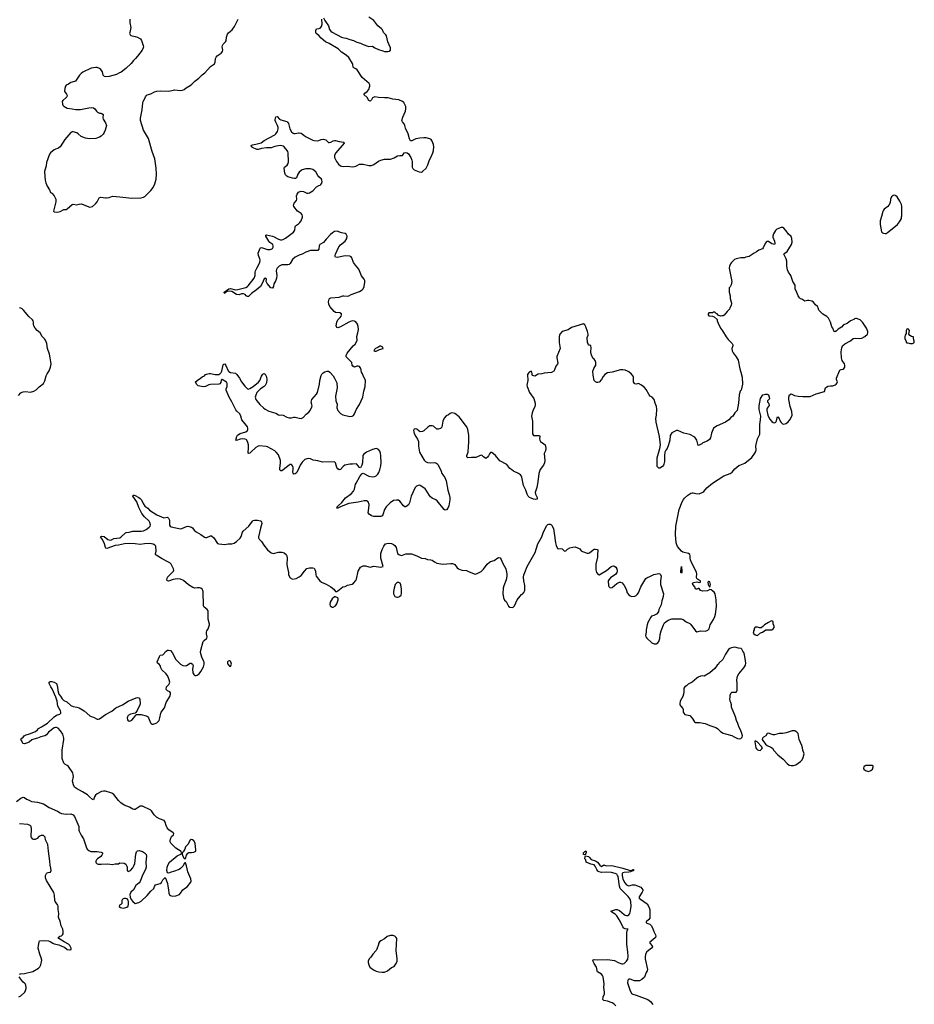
# Model space of a CAD drawing. Header units: inches. Extents: x 1474254 to 1647085, y 640389 to 772279.
# Tile 65 of 85: x 1565311 to 1580318, y 656787 to 673303. Entities that reach past the tile are written whole.
import ezdxf

# ---------------------------------------------------------------- set-up
doc = ezdxf.new("R2010")
doc.units = ezdxf.units.IN
doc.header["$MEASUREMENT"] = 0
for name, color, linetype in [('B5665', 7, 'Continuous'), ('B5666', 7, 'Continuous'), ('B5667', 7, 'Continuous'), ('B5675', 7, 'Continuous'), ('B5676', 7, 'Continuous'), ('B5677', 7, 'Continuous'), ('B5686', 7, 'Continuous'), ('B5687', 7, 'Continuous')]:
    doc.layers.add(name, color=color, linetype=linetype)

msp = doc.modelspace()

# ---------------------------------------------------------------- linework, layer by layer
at = {"layer": 'B5665', "color": 6, "elevation": 800}
for points in [[(1565990, 660000), (1566010, 659988), (1566090, 659976), (1566170, 659980), (1566210, 659964), (1566230, 659939), (1566272, 659850), (1566303, 659770), (1566305, 659710), (1566310, 659690), (1566343, 659623), (1566383, 659563), (1566425, 659430), (1566445, 659390), (1566470, 659365), (1566505, 659350), (1566613, 659353), (1566680, 659340), (1566699, 659330), (1566699, 659310), (1566688, 659290), (1566670, 659268), (1566618, 659230), (1566598, 659210), (1566587, 659190), (1566587, 659167), (1566610, 659145), (1566630, 659138), (1566676, 659136), (1566790, 659145), (1566865, 659135), (1566910, 659145), (1566970, 659145), (1566990, 659161), (1567065, 659155), (1567090, 659136), (1567110, 659105), (1567116, 659090), (1567116, 659030), (1567130, 659016), (1567170, 659033), (1567210, 659078), (1567228, 659110), (1567240, 659150), (1567257, 659303), (1567273, 659347), (1567290, 659361), (1567314, 659366), (1567370, 659351), (1567406, 659330), (1567430, 659298), (1567436, 659270), (1567427, 659170), (1567430, 659090), (1567422, 659050), (1567369, 658951), (1567334, 658846), (1567315, 658825), (1567260, 658780), (1567218, 658710), (1567174, 658666), (1567161, 658630), (1567166, 658586), (1567183, 658543), (1567210, 658510), (1567250, 658478), (1567307, 658493), (1567350, 658517), (1567450, 658610), (1567510, 658687), (1567559, 658730), (1567574, 658766), (1567589, 658790), (1567665, 658815), (1567688, 658830), (1567702, 658850), (1567710, 658874), (1567750, 658914), (1567770, 658874), (1567790, 658814), (1567794, 658770), (1567807, 658710), (1567811, 658650), (1567824, 658624), (1567838, 658610), (1567870, 658599), (1567930, 658605), (1567989, 658630), (1568009, 658650), (1568050, 658706), (1568075, 658730), (1568120, 658760), (1568183, 658837), (1568189, 658850), (1568184, 658890), (1568130, 659010), (1568109, 659109), (1568090, 659158), (1568082, 659158), (1568070, 659148), (1568051, 659110), (1568010, 659067), (1567986, 659050), (1567893, 659013), (1567854, 659006), (1567810, 658989), (1567788, 658990), (1567779, 659030), (1567786, 659090), (1567801, 659130), (1567826, 659170), (1567950, 659276), (1568026, 659310), (1568026, 659330), (1568018, 659350), (1567930, 659409), (1567847, 659490), (1567837, 659510), (1567835, 659530), (1567840, 659560), (1567860, 659600), (1567889, 659630), (1567895, 659650), (1567885, 659665), (1567815, 659715), (1567787, 659747), (1567768, 659788), (1567750, 659845), (1567735, 659870), (1567658, 659898), (1567607, 659927), (1567566, 659966), (1567543, 660000)], [(1565309, 657291), (1565322, 657298), (1565390, 657302), (1565530, 657337), (1565627, 657393), (1565650, 657416), (1565665, 657450), (1565680, 657530), (1565674, 657566), (1565647, 657627), (1565622, 657730), (1565625, 657775), (1565636, 657830), (1565646, 657850), (1565730, 657858), (1565793, 657853), (1565822, 657842), (1565867, 657810), (1565890, 657800), (1565966, 657786), (1566030, 657755), (1566065, 657745), (1566110, 657708), (1566150, 657699), (1566159, 657701), (1566172, 657708), (1566172, 657728), (1566150, 657774), (1566130, 657798), (1566056, 657836), (1565970, 657890), (1565958, 657910), (1565986, 657930), (1566010, 657938), (1566030, 657950), (1566041, 657970), (1566040, 658010), (1566032, 658050), (1566006, 658106), (1565990, 658181), (1565967, 658230), (1565964, 658250), (1565967, 658310), (1565955, 658375), (1565956, 658430), (1565950, 658450), (1565904, 658510), (1565899, 658530), (1565896, 658616), (1565885, 658665), (1565763, 658863), (1565744, 658910), (1565745, 658950), (1565760, 658980), (1565770, 658990), (1565790, 658998), (1565830, 659004), (1565840, 659030), (1565836, 659070), (1565822, 659122), (1565819, 659190), (1565795, 659355), (1565785, 659465), (1565746, 659546), (1565736, 659590), (1565723, 659610), (1565710, 659619), (1565670, 659621), (1565630, 659601), (1565603, 659570), (1565570, 659551), (1565550, 659551), (1565530, 659560), (1565510, 659584), (1565504, 659604), (1565510, 659730), (1565501, 659770), (1565489, 659789), (1565450, 659805), (1565310, 659816)], [(1565294, 656910), (1565329, 656930), (1565395, 656990), (1565410, 657018), (1565418, 657050), (1565421, 657070), (1565413, 657110), (1565401, 657130), (1565364, 657164), (1565312, 657230), (1565304, 657250)]]:
    msp.add_lwpolyline(points, dxfattribs=at)
for points in [[(1568190, 659549), (1568170, 659539), (1568132, 659468), (1568094, 659426), (1568081, 659390), (1568055, 659345), (1568034, 659330), (1568034, 659310), (1568044, 659284), (1568070, 659234), (1568090, 659234), (1568108, 659290), (1568130, 659322), (1568149, 659331), (1568191, 659331), (1568230, 659339), (1568263, 659357), (1568267, 659373), (1568254, 659490), (1568230, 659529), (1568210, 659545)], [(1567090, 658563), (1567070, 658563), (1567046, 658554), (1567030, 658540), (1567026, 658530), (1567027, 658490), (1567022, 658478), (1567010, 658460), (1566987, 658450), (1566980, 658430), (1567001, 658410), (1567023, 658403), (1567050, 658401), (1567090, 658409), (1567110, 658416), (1567130, 658434), (1567139, 658470), (1567139, 658510), (1567132, 658532), (1567114, 658554)]]:
    msp.add_lwpolyline(points, close=True, dxfattribs=at)
at = {"layer": 'B5666', "color": 6}
for points, elevation in [([(1570000, 669353), (1569989, 669350), (1569930, 669319), (1569890, 669283), (1569850, 669214), (1569830, 669198), (1569807, 669193), (1569710, 669191), (1569665, 669170), (1569630, 669133), (1569620, 669110), (1569616, 669090), (1569623, 669010), (1569619, 668970), (1569606, 668930), (1569572, 668870), (1569568, 668830), (1569550, 668802), (1569526, 668806), (1569460, 668880), (1569447, 668910), (1569449, 668950), (1569430, 668965), (1569410, 668956), (1569380, 668880), (1569350, 668830), (1569286, 668774), (1569202, 668710), (1569150, 668661), (1569130, 668657), (1569110, 668670), (1569091, 668691), (1569065, 668705), (1569030, 668703), (1568990, 668689), (1568950, 668693), (1568870, 668741), (1568829, 668751), (1568794, 668746), (1568781, 668739), (1568776, 668730), (1568758, 668722), (1568750, 668710), (1568742, 668722), (1568741, 668730), (1568818, 668790), (1568850, 668794), (1568930, 668774), (1568970, 668775), (1569104, 668810), (1569130, 668825), (1569142, 668838), (1569245, 668970), (1569259, 669010), (1569259, 669070), (1569264, 669090), (1569290, 669133), (1569337, 669230), (1569345, 669270), (1569342, 669290), (1569317, 669350), (1569313, 669387), (1569346, 669470), (1569350, 669475), (1569370, 669479), (1569470, 669450), (1569510, 669448), (1569530, 669453), (1569550, 669466), (1569561, 669490), (1569563, 669510), (1569558, 669530), (1569508, 669568), (1569489, 669589), (1569442, 669670), (1569439, 669690), (1569450, 669694), (1569553, 669673), (1569582, 669662), (1569630, 669630), (1569650, 669622), (1569687, 669613), (1569710, 669613), (1569730, 669618), (1569770, 669640), (1569903, 669737), (1569925, 669770), (1569930, 669830), (1569937, 669843), (1569990, 669878), (1570000, 669889)], 800), ([(1565290, 666997), (1565330, 667042), (1565350, 667056), (1565370, 667063), (1565410, 667066), (1565490, 667054), (1565547, 667073), (1565590, 667097), (1565638, 667142), (1565710, 667200), (1565734, 667246), (1565754, 667330), (1565770, 667362), (1565808, 667412), (1565827, 667473), (1565837, 667530), (1565825, 667630), (1565810, 667690), (1565778, 667790), (1565765, 667870), (1565745, 667925), (1565728, 667948), (1565688, 667990), (1565655, 668050), (1565603, 668090), (1565570, 668130), (1565547, 668170), (1565542, 668190), (1565544, 668230), (1565539, 668250), (1565527, 668270), (1565462, 668322), (1565373, 668430), (1565350, 668451), (1565330, 668465), (1565310, 668468)], 900), ([(1570000, 665792), (1569961, 665710), (1569950, 665697), (1569930, 665686), (1569910, 665682), (1569896, 665696), (1569893, 665710), (1569901, 665770), (1569898, 665790), (1569890, 665817), (1569870, 665841), (1569850, 665841), (1569830, 665830), (1569730, 665750), (1569710, 665736), (1569690, 665735), (1569676, 665750), (1569673, 665773), (1569688, 665870), (1569685, 665910), (1569650, 666005), (1569615, 666050), (1569592, 666070), (1569470, 666137), (1569444, 666144), (1569330, 666156), (1569310, 666150), (1569270, 666126), (1569190, 666048), (1569170, 666033), (1569150, 666027), (1569145, 666030), (1569141, 666050), (1569151, 666110), (1569149, 666169), (1569139, 666210), (1569122, 666250), (1569110, 666261), (1569090, 666269), (1569048, 666272), (1569010, 666268), (1568950, 666246), (1568935, 666250), (1568953, 666310), (1568966, 666334), (1569010, 666364), (1569105, 666390), (1569131, 666410), (1569138, 666430), (1569139, 666450), (1569130, 666476), (1569090, 666530), (1569036, 666590), (1569022, 666650), (1569004, 666690), (1568956, 666736), (1568939, 666759), (1568872, 666892), (1568823, 666970), (1568777, 667090), (1568774, 667110), (1568790, 667150), (1568790, 667198), (1568782, 667222), (1568710, 667267), (1568690, 667256), (1568684, 667216), (1568670, 667196), (1568650, 667190), (1568510, 667183), (1568484, 667176), (1568430, 667150), (1568390, 667146), (1568304, 667164), (1568278, 667190), (1568262, 667230), (1568309, 667270), (1568336, 667284), (1568370, 667310), (1568409, 667330), (1568430, 667350), (1568444, 667356), (1568490, 667367), (1568510, 667367), (1568590, 667353), (1568630, 667352), (1568650, 667353), (1568670, 667363), (1568690, 667386), (1568701, 667410), (1568726, 667514), (1568733, 667527), (1568750, 667528), (1568770, 667502), (1568810, 667415), (1568822, 667402), (1568850, 667386), (1568930, 667371), (1568953, 667353), (1568999, 667290), (1569033, 667230), (1569090, 667153), (1569130, 667112), (1569146, 667106), (1569170, 667114), (1569226, 667150), (1569317, 667223), (1569337, 667250), (1569370, 667325), (1569390, 667355), (1569410, 667368), (1569430, 667359), (1569453, 667310), (1569459, 667270), (1569453, 667210), (1569430, 667167), (1569410, 667148), (1569350, 667111), (1569290, 667050), (1569270, 667007), (1569262, 666970), (1569270, 666934), (1569287, 666907), (1569339, 666850), (1569401, 666790), (1569430, 666769), (1569490, 666738), (1569610, 666704), (1569650, 666676), (1569670, 666670), (1569710, 666674), (1569730, 666670), (1569790, 666638), (1569830, 666625), (1569870, 666623), (1569910, 666633), (1569933, 666633), (1570000, 666620)], 800), ([(1567543, 660000), (1567522, 660030), (1567510, 660041), (1567370, 660109), (1567330, 660109), (1567250, 660055), (1567230, 660054), (1567210, 660059), (1567153, 660093), (1567061, 660130), (1567008, 660168), (1566967, 660207), (1566890, 660309), (1566854, 660330), (1566750, 660363), (1566716, 660364), (1566682, 660358), (1566610, 660318), (1566584, 660296), (1566567, 660270), (1566550, 660218), (1566530, 660222), (1566484, 660270), (1566450, 660299), (1566367, 660350), (1566265, 660405), (1566231, 660431), (1566212, 660470), (1566198, 660530), (1566211, 660611), (1566210, 660638), (1566200, 660670), (1566130, 660778), (1566110, 660795), (1566070, 660815), (1566053, 660833), (1566023, 660910), (1566026, 661050), (1566054, 661230), (1566053, 661250), (1566037, 661317), (1565997, 661377), (1565957, 661417), (1565930, 661429), (1565910, 661432), (1565890, 661426), (1565797, 661350), (1565763, 661310), (1565735, 661290), (1565667, 661273), (1565610, 661250), (1565550, 661236), (1565517, 661223), (1565470, 661185), (1565427, 661167), (1565390, 661157), (1565363, 661163), (1565349, 661209), (1565328, 661230), (1565346, 661250), (1565362, 661258), (1565384, 661290), (1565419, 661310), (1565476, 661324), (1565578, 661362), (1565607, 661390), (1565624, 661416), (1565679, 661441), (1565779, 661501), (1565890, 661608), (1565930, 661635), (1565987, 661653), (1566002, 661670), (1566002, 661690), (1565995, 661710), (1565952, 661790), (1565938, 661870), (1565917, 661937), (1565857, 662077), (1565834, 662110), (1565808, 662170), (1565808, 662192), (1565820, 662200), (1565850, 662201), (1565891, 662190), (1565930, 662171), (1565946, 662110), (1565950, 662050), (1565970, 661991), (1565998, 661958), (1566026, 661910), (1566050, 661884), (1566100, 661860), (1566170, 661802), (1566210, 661783), (1566270, 661774), (1566310, 661758), (1566390, 661710), (1566490, 661626), (1566510, 661614), (1566550, 661604), (1566610, 661570), (1566630, 661569), (1566650, 661575), (1566750, 661648), (1566857, 661703), (1566921, 661759), (1567034, 661810), (1567130, 661870), (1567267, 661927), (1567290, 661933), (1567310, 661930), (1567328, 661908), (1567333, 661830), (1567328, 661810), (1567282, 661718), (1567259, 661681), (1567247, 661673), (1567170, 661656), (1567133, 661630), (1567119, 661610), (1567112, 661590), (1567119, 661559), (1567130, 661544), (1567140, 661540), (1567150, 661538), (1567170, 661543), (1567190, 661555), (1567227, 661590), (1567261, 661639), (1567273, 661647), (1567289, 661651), (1567350, 661651), (1567430, 661628), (1567456, 661616), (1567473, 661593), (1567506, 661506), (1567530, 661488), (1567550, 661486), (1567584, 661496), (1567610, 661510), (1567650, 661550), (1567664, 661590), (1567678, 661670), (1567687, 661690), (1567738, 661762), (1567770, 661851), (1567828, 661950), (1567841, 661990), (1567842, 662010), (1567830, 662027), (1567788, 662048), (1567770, 662070), (1567774, 662110), (1567811, 662150), (1567825, 662175), (1567827, 662190), (1567818, 662230), (1567796, 662290), (1567770, 662331), (1567696, 662396), (1567677, 662430), (1567665, 662470), (1567649, 662490), (1567622, 662510), (1567615, 662530), (1567656, 662624), (1567670, 662641), (1567710, 662648), (1567768, 662710), (1567790, 662725), (1567810, 662730), (1567842, 662722), (1567870, 662691), (1567933, 662570), (1567950, 662548), (1568010, 662490), (1568050, 662470), (1568090, 662465), (1568110, 662473), (1568170, 662511), (1568190, 662507), (1568211, 662491), (1568219, 662470), (1568212, 662410), (1568218, 662350), (1568230, 662317), (1568250, 662302), (1568270, 662300), (1568290, 662307), (1568321, 662330), (1568350, 662370), (1568396, 662450), (1568407, 662490), (1568405, 662525), (1568397, 662550), (1568364, 662610), (1568345, 662690), (1568350, 662730), (1568390, 662871), (1568404, 662890), (1568449, 662931), (1568454, 662950), (1568444, 663004), (1568447, 663030), (1568452, 663050), (1568473, 663087), (1568496, 663150), (1568496, 663164), (1568472, 663250), (1568475, 663335), (1568470, 663390), (1568455, 663410), (1568406, 663446), (1568392, 663472), (1568389, 663709), (1568385, 663730), (1568374, 663750), (1568350, 663768), (1568330, 663774), (1568295, 663775), (1568249, 663769), (1568216, 663776), (1568142, 663822), (1568057, 663897), (1568010, 663919), (1567950, 663923), (1567888, 663912), (1567810, 663885), (1567784, 663890), (1567777, 663910), (1567792, 663950), (1567889, 664050), (1567896, 664070), (1567892, 664090), (1567850, 664169), (1567830, 664190), (1567798, 664210), (1567699, 664259), (1567599, 664319), (1567591, 664330), (1567587, 664350), (1567598, 664390), (1567592, 664470), (1567577, 664490), (1567550, 664505), (1567495, 664515), (1567407, 664513), (1567330, 664498), (1567250, 664513), (1567150, 664516), (1567070, 664510), (1566970, 664488), (1566910, 664482), (1566770, 664431), (1566758, 664438), (1566752, 664450), (1566733, 664510), (1566702, 664582), (1566665, 664630), (1566690, 664639), (1566730, 664633), (1566790, 664586), (1566830, 664573), (1566850, 664579), (1566890, 664602), (1566991, 664610), (1567010, 664622), (1567086, 664694), (1567099, 664701), (1567150, 664708), (1567210, 664726), (1567356, 664724), (1567390, 664728), (1567430, 664750), (1567483, 664790), (1567497, 664810), (1567503, 664830), (1567495, 664870), (1567482, 664890), (1567404, 664964), (1567359, 665019), (1567310, 665122), (1567276, 665216), (1567210, 665310), (1567214, 665326), (1567230, 665327), (1567250, 665320), (1567308, 665290), (1567332, 665272), (1567353, 665250), (1567381, 665190), (1567410, 665145), (1567460, 665110), (1567490, 665078), (1567610, 665000), (1567730, 664945), (1567790, 664956), (1567810, 664943), (1567826, 664910), (1567826, 664826), (1567833, 664810), (1567850, 664797), (1568010, 664765), (1568030, 664769), (1568110, 664802), (1568130, 664805), (1568191, 664791), (1568210, 664781), (1568239, 664739), (1568270, 664710), (1568350, 664665), (1568410, 664622), (1568430, 664615), (1568450, 664616), (1568510, 664648), (1568530, 664645), (1568565, 664610), (1568630, 664519), (1568650, 664513), (1568750, 664502), (1568810, 664510), (1568870, 664512), (1568910, 664522), (1568950, 664550), (1569010, 664605), (1569026, 664634), (1569050, 664705), (1569059, 664721), (1569154, 664806), (1569215, 664890), (1569230, 664902), (1569250, 664910), (1569302, 664910), (1569350, 664898), (1569362, 664890), (1569370, 664876), (1569374, 664850), (1569350, 664775), (1569316, 664630), (1569317, 664610), (1569330, 664591), (1569370, 664551), (1569405, 664490), (1569469, 664409), (1569530, 664359), (1569570, 664351), (1569650, 664370), (1569710, 664373), (1569750, 664358), (1569779, 664330), (1569790, 664310), (1569798, 664270), (1569795, 664170), (1569799, 664130), (1569822, 664030), (1569822, 663990), (1569850, 663941), (1569890, 663917), (1569950, 663930), (1570000, 663960)], 800), ([(1565258, 660190), (1565330, 660247), (1565370, 660259), (1565390, 660255), (1565425, 660230), (1565472, 660212), (1565510, 660188), (1565610, 660180), (1565710, 660150), (1565808, 660090), (1565947, 660027), (1565990, 660000)], 800)]:
    msp.add_lwpolyline(points, dxfattribs=dict(at, elevation=elevation))
at = {"layer": 'B5666', "color": 6, "elevation": 800}
msp.add_lwpolyline([(1568830, 662549), (1568810, 662544), (1568799, 662530), (1568795, 662510), (1568803, 662490), (1568830, 662458), (1568850, 662452), (1568864, 662490), (1568854, 662530), (1568850, 662538)], close=True, dxfattribs=at)
at = {"layer": 'B5667', "color": 6}
for points, elevation in [([(1567157, 673310), (1567160, 673250), (1567174, 673170), (1567156, 673090), (1567155, 673070), (1567162, 673050), (1567177, 673037), (1567250, 673023), (1567290, 673010), (1567329, 672990), (1567340, 672980), (1567355, 672955), (1567383, 672870), (1567387, 672850), (1567384, 672830), (1567365, 672790), (1567290, 672690), (1567254, 672650), (1567219, 672621), (1567179, 672570), (1567090, 672482), (1567015, 672425), (1566976, 672404), (1566934, 672386), (1566810, 672349), (1566750, 672342), (1566730, 672348), (1566720, 672360), (1566713, 672373), (1566700, 672430), (1566670, 672470), (1566650, 672484), (1566610, 672502), (1566590, 672503), (1566509, 672491), (1566370, 672420), (1566340, 672400), (1566314, 672370), (1566248, 672272), (1566230, 672264), (1566170, 672252), (1566130, 672224), (1566090, 672204), (1566082, 672190), (1566066, 672146), (1566063, 672110), (1566067, 672090), (1566096, 672056), (1566105, 672030), (1566102, 672010), (1566087, 671990), (1566037, 671950), (1566026, 671930), (1566030, 671887), (1566035, 671870), (1566050, 671850), (1566110, 671817), (1566190, 671808), (1566250, 671795), (1566330, 671794), (1566470, 671827), (1566510, 671830), (1566550, 671824), (1566574, 671810), (1566597, 671770), (1566616, 671750), (1566650, 671736), (1566670, 671737), (1566691, 671731), (1566710, 671712), (1566705, 671655), (1566710, 671632), (1566753, 671573), (1566765, 671530), (1566747, 671450), (1566729, 671410), (1566710, 671381), (1566679, 671350), (1566650, 671332), (1566588, 671312), (1566482, 671302), (1566413, 671313), (1566342, 671342), (1566290, 671391), (1566270, 671404), (1566210, 671421), (1566190, 671422), (1566170, 671412), (1566068, 671292), (1565988, 671170), (1565970, 671152), (1565950, 671141), (1565910, 671131), (1565890, 671122), (1565829, 671071), (1565810, 671046), (1565760, 670910), (1565755, 670850), (1565726, 670754), (1565731, 670670), (1565740, 670610), (1565750, 670565), (1565770, 670511), (1565811, 670450), (1565830, 670406), (1565850, 670391), (1565887, 670350), (1565915, 670290), (1565918, 670270), (1565916, 670250), (1565878, 670090), (1565890, 670081), (1565934, 670074), (1565970, 670078), (1565990, 670086), (1566050, 670118), (1566090, 670120), (1566110, 670129), (1566190, 670203), (1566210, 670210), (1566270, 670200), (1566310, 670210), (1566350, 670212), (1566470, 670164), (1566490, 670158), (1566510, 670162), (1566530, 670171), (1566585, 670215), (1566611, 670249), (1566646, 670314), (1566670, 670325), (1566748, 670312), (1566767, 670313), (1566810, 670318), (1566870, 670340), (1566990, 670334), (1567190, 670307), (1567350, 670312), (1567390, 670326), (1567410, 670339), (1567510, 670437), (1567550, 670487), (1567580, 670550), (1567598, 670630), (1567608, 670710), (1567603, 670810), (1567576, 670970), (1567531, 671090), (1567471, 671310), (1567389, 671450), (1567337, 671610), (1567339, 671650), (1567364, 671790), (1567376, 671910), (1567382, 671930), (1567406, 671970), (1567419, 672010), (1567430, 672027), (1567450, 672042), (1567510, 672060), (1567570, 672091), (1567610, 672103), (1567670, 672107), (1567810, 672103), (1567890, 672123), (1567910, 672124), (1568010, 672115), (1568041, 672119), (1568069, 672131), (1568101, 672159), (1568170, 672199), (1568199, 672221), (1568250, 672272), (1568316, 672324), (1568370, 672376), (1568417, 672410), (1568466, 672470), (1568510, 672516), (1568564, 672550), (1568577, 672563), (1568588, 672592), (1568597, 672650), (1568606, 672674), (1568625, 672695), (1568690, 672741), (1568713, 672770), (1568716, 672790), (1568709, 672850), (1568712, 672868), (1568727, 672893), (1568764, 672930), (1568774, 672950), (1568782, 673010), (1568798, 673062), (1568815, 673085), (1568850, 673109), (1568873, 673130), (1568913, 673187), (1568977, 673310)], 900), ([(1570000, 670745), (1569986, 670730), (1569974, 670710), (1569955, 670650), (1569940, 670640), (1569922, 670638), (1569890, 670643), (1569810, 670667), (1569790, 670678), (1569770, 670699), (1569756, 670730), (1569749, 670811), (1569753, 670830), (1569799, 670861), (1569814, 670890), (1569818, 670918), (1569812, 671070), (1569810, 671090), (1569800, 671110), (1569746, 671170), (1569730, 671179), (1569690, 671190), (1569647, 671187), (1569590, 671177), (1569530, 671155), (1569450, 671154), (1569370, 671142), (1569310, 671125), (1569290, 671127), (1569219, 671159), (1569202, 671170), (1569196, 671190), (1569214, 671206), (1569270, 671213), (1569360, 671240), (1569410, 671275), (1569589, 671371), (1569609, 671391), (1569634, 671430), (1569646, 671474), (1569647, 671493), (1569638, 671530), (1569606, 671586), (1569597, 671610), (1569597, 671630), (1569610, 671671), (1569630, 671680), (1569670, 671637), (1569690, 671623), (1569790, 671596), (1569806, 671586), (1569820, 671560), (1569840, 671470), (1569870, 671420), (1569897, 671397), (1569910, 671392), (1569930, 671393), (1569990, 671406), (1570000, 671404)], 800), ([(1570000, 670072), (1569972, 670092), (1569908, 670170), (1569905, 670190), (1569915, 670225), (1569957, 670270), (1569962, 670290), (1569954, 670350), (1569963, 670377), (1569990, 670410), (1570000, 670414)], 800)]:
    msp.add_lwpolyline(points, dxfattribs=dict(at, elevation=elevation))
at = {"layer": 'B5675', "color": 6}
for points, elevation in [([(1574790, 659294), (1574770, 659298), (1574767, 659310), (1574770, 659330), (1574790, 659353), (1574810, 659361), (1574816, 659350), (1574814, 659326), (1574810, 659315)], 700), ([(1571570, 657943), (1571530, 657943), (1571476, 657924), (1571430, 657885), (1571368, 657852), (1571347, 657833), (1571331, 657809), (1571331, 657790), (1571303, 657710), (1571290, 657690), (1571234, 657630), (1571200, 657580), (1571171, 657549), (1571155, 657510), (1571155, 657490), (1571166, 657450), (1571185, 657410), (1571244, 657364), (1571290, 657341), (1571334, 657330), (1571390, 657324), (1571430, 657328), (1571481, 657350), (1571550, 657402), (1571590, 657424), (1571628, 657472), (1571642, 657510), (1571645, 657550), (1571628, 657690), (1571636, 657890), (1571629, 657910), (1571602, 657930)], 800)]:
    msp.add_lwpolyline(points, close=True, dxfattribs=dict(at, elevation=elevation))
at = {"layer": 'B5675', "color": 6, "elevation": 700}
msp.add_lwpolyline([(1575310, 656759), (1575275, 656795), (1575250, 656810), (1575170, 656842), (1575112, 656852), (1575094, 656870), (1575097, 656910), (1575119, 656961), (1575123, 656990), (1575111, 657070), (1575113, 657130), (1575099, 657250), (1575090, 657270), (1575071, 657291), (1575006, 657330), (1574997, 657350), (1574995, 657390), (1574989, 657410), (1574946, 657470), (1574926, 657514), (1574930, 657533), (1574950, 657540), (1575010, 657531), (1575170, 657537), (1575290, 657520), (1575348, 657488), (1575410, 657467), (1575430, 657467), (1575450, 657473), (1575490, 657512), (1575510, 657547), (1575517, 657590), (1575513, 657670), (1575495, 657790), (1575493, 657990), (1575500, 658020), (1575513, 658047), (1575519, 658050), (1575470, 658054), (1575446, 658066), (1575430, 658087), (1575383, 658183), (1575330, 658274), (1575300, 658300), (1575244, 658330), (1575229, 658350), (1575310, 658377), (1575335, 658375), (1575370, 658360), (1575450, 658293), (1575470, 658282), (1575490, 658277), (1575510, 658278), (1575530, 658287), (1575548, 658310), (1575553, 658330), (1575566, 658430), (1575563, 658510), (1575549, 658550), (1575516, 658596), (1575386, 658730), (1575371, 658770), (1575349, 658929), (1575341, 658950), (1575328, 658968), (1575302, 658982), (1575237, 658997), (1575158, 659002), (1575070, 658999), (1575033, 659010), (1575010, 659023), (1574990, 659046), (1574965, 659105), (1574949, 659129), (1574890, 659137), (1574815, 659170), (1574806, 659210), (1574793, 659230), (1574794, 659266), (1574802, 659278), (1574850, 659268), (1574872, 659250), (1574896, 659216), (1574970, 659191), (1575005, 659170), (1575042, 659122), (1575070, 659101), (1575110, 659125), (1575148, 659108), (1575245, 659115), (1575430, 659071), (1575550, 659030), (1575583, 659037), (1575590, 659050), (1575610, 659051), (1575610, 659028), (1575564, 659016), (1575562, 659010), (1575530, 659001), (1575450, 658998), (1575428, 658992), (1575419, 658981), (1575415, 658950), (1575429, 658889), (1575463, 658823), (1575490, 658792), (1575510, 658780), (1575530, 658777), (1575590, 658793), (1575630, 658792), (1575733, 658750), (1575762, 658710), (1575763, 658690), (1575754, 658670), (1575702, 658590), (1575703, 658570), (1575723, 658550), (1575834, 658474), (1575871, 658410), (1575881, 658370), (1575879, 658230), (1575865, 658210), (1575821, 658170), (1575822, 658162), (1575832, 658150), (1575883, 658130), (1575905, 658110), (1575926, 658070), (1575946, 658006), (1575975, 657950), (1575981, 657930), (1575975, 657910), (1575930, 657867), (1575881, 657830), (1575881, 657810), (1575922, 657770), (1575926, 657750), (1575910, 657730), (1575833, 657670), (1575811, 657629), (1575801, 657579), (1575801, 657550), (1575840, 657370), (1575835, 657350), (1575819, 657321), (1575790, 657240), (1575750, 657201), (1575710, 657182), (1575622, 657182), (1575550, 657211), (1575530, 657211), (1575510, 657190), (1575507, 657150), (1575545, 657030), (1575575, 656970), (1575596, 656956), (1575650, 656943), (1575850, 656870), (1575890, 656836), (1575930, 656782)], dxfattribs=at)
at = {"layer": 'B5676', "color": 6, "elevation": 800}
for points in [[(1570000, 669889), (1570010, 669900), (1570034, 669930), (1570055, 669990), (1570055, 670000)], [(1579766, 670000), (1579746, 669930), (1579746, 669866), (1579770, 669745), (1579785, 669730), (1579802, 669722), (1579830, 669716), (1579850, 669719), (1579870, 669731), (1580000, 669839)], [(1570000, 663960), (1570030, 663978), (1570090, 664055), (1570130, 664095), (1570170, 664111), (1570230, 664110), (1570250, 664101), (1570263, 664083), (1570273, 664053), (1570279, 663990), (1570285, 663970), (1570346, 663890), (1570374, 663870), (1570453, 663833), (1570531, 663790), (1570581, 663750), (1570610, 663712), (1570630, 663712), (1570650, 663722), (1570730, 663791), (1570770, 663798), (1570810, 663817), (1570890, 663837), (1570913, 663850), (1570950, 663897), (1570961, 663919), (1570990, 664051), (1571030, 664117), (1571050, 664133), (1571070, 664140), (1571110, 664142), (1571170, 664123), (1571190, 664122), (1571250, 664137), (1571370, 664121), (1571406, 664130), (1571371, 664270), (1571368, 664310), (1571371, 664350), (1571390, 664414), (1571417, 664470), (1571450, 664509), (1571490, 664525), (1571550, 664516), (1571581, 664501), (1571603, 664483), (1571628, 664448), (1571651, 664350), (1571672, 664332), (1571710, 664318), (1571730, 664319), (1571790, 664342), (1571883, 664343), (1571971, 664310), (1572050, 664272), (1572110, 664265), (1572150, 664250), (1572210, 664245), (1572230, 664238), (1572270, 664208), (1572310, 664186), (1572410, 664170), (1572543, 664183), (1572570, 664180), (1572610, 664164), (1572648, 664110), (1572671, 664091), (1572730, 664072), (1572806, 664066), (1572850, 664040), (1572950, 664003), (1572985, 664015), (1573050, 664048), (1573090, 664088), (1573150, 664170), (1573190, 664204), (1573210, 664215), (1573270, 664233), (1573330, 664275), (1573350, 664281), (1573370, 664276), (1573387, 664250), (1573408, 664190), (1573440, 664140), (1573465, 664090), (1573480, 664010), (1573482, 663970), (1573474, 663910), (1573430, 663807), (1573420, 663770), (1573417, 663677), (1573425, 663605), (1573446, 663566), (1573470, 663545), (1573508, 663468), (1573532, 663450), (1573570, 663441), (1573590, 663447), (1573610, 663471), (1573657, 663570), (1573704, 663636), (1573730, 663661), (1573750, 663671), (1573770, 663696), (1573783, 663730), (1573786, 663810), (1573770, 663890), (1573765, 663950), (1573770, 663990), (1573783, 664030), (1573826, 664130), (1573956, 664364), (1574003, 664510), (1574070, 664630), (1574100, 664710), (1574141, 664799), (1574150, 664814), (1574170, 664833), (1574190, 664842), (1574210, 664843), (1574230, 664832), (1574240, 664820), (1574263, 664770), (1574279, 664690), (1574299, 664530), (1574310, 664485), (1574334, 664434), (1574350, 664427), (1574390, 664431), (1574410, 664426), (1574450, 664386), (1574470, 664391), (1574500, 664420), (1574538, 664442), (1574590, 664457), (1574630, 664460), (1574694, 664434), (1574706, 664426), (1574730, 664394), (1574750, 664381), (1574830, 664353), (1574850, 664353), (1574870, 664362), (1574930, 664410), (1574950, 664420), (1574970, 664424), (1574998, 664418), (1575007, 664410), (1575010, 664390), (1575002, 664350), (1575002, 664290), (1574978, 664170), (1574975, 664075), (1574988, 664030), (1575014, 663994), (1575030, 663991), (1575156, 664064), (1575230, 664127), (1575250, 664139), (1575270, 664141), (1575290, 664135), (1575310, 664121), (1575330, 664090), (1575333, 664050), (1575327, 664030), (1575310, 664003), (1575222, 663938), (1575194, 663910), (1575183, 663890), (1575187, 663807), (1575193, 663793), (1575210, 663777), (1575230, 663773), (1575250, 663778), (1575330, 663844), (1575370, 663866), (1575390, 663868), (1575416, 663856), (1575453, 663813), (1575487, 663750), (1575504, 663690), (1575530, 663654), (1575550, 663640), (1575578, 663630), (1575630, 663633), (1575650, 663642), (1575670, 663659), (1575690, 663688), (1575733, 663790), (1575814, 663930), (1575830, 663943), (1575894, 663966), (1575950, 663994), (1576031, 664011), (1576047, 664007), (1576059, 663999), (1576071, 663970), (1576060, 663890), (1576062, 663830), (1576107, 663690), (1576109, 663670), (1576105, 663630), (1576095, 663590), (1576083, 663557), (1576069, 663490), (1576034, 663410), (1576027, 663370), (1575991, 663329), (1575951, 663309), (1575910, 663295), (1575897, 663283), (1575850, 663190), (1575837, 663150), (1575820, 663070), (1575820, 663030), (1575811, 662971), (1575817, 662950), (1575831, 662930), (1575913, 662853), (1575954, 662834), (1575990, 662835), (1576017, 662850), (1576030, 662871), (1576050, 662925), (1576057, 662990), (1576071, 663049), (1576110, 663151), (1576130, 663185), (1576150, 663205), (1576188, 663230), (1576249, 663251), (1576405, 663255), (1576441, 663241), (1576490, 663201), (1576550, 663175), (1576570, 663160), (1576650, 663053), (1576670, 663037), (1576690, 663038), (1576730, 663049), (1576813, 663047), (1576856, 663064), (1576875, 663085), (1576894, 663150), (1576950, 663241), (1576971, 663290), (1576981, 663330), (1576999, 663461), (1576993, 663570), (1576977, 663670), (1576959, 663699), (1576937, 663717), (1576910, 663739), (1576890, 663746), (1576850, 663724), (1576770, 663715), (1576730, 663730), (1576710, 663760), (1576690, 663762), (1576670, 663749), (1576649, 663750), (1576637, 663790), (1576602, 663830), (1576599, 663850), (1576619, 663861), (1576670, 663874), (1576710, 663862), (1576729, 663870), (1576729, 663890), (1576680, 663920), (1576671, 663931), (1576665, 663950), (1576668, 664008), (1576664, 664030), (1576650, 664072), (1576578, 664198), (1576561, 664241), (1576556, 664270), (1576560, 664310), (1576553, 664330), (1576530, 664351), (1576434, 664374), (1576410, 664390), (1576346, 664466), (1576333, 664493), (1576324, 664530), (1576310, 664670), (1576316, 664810), (1576375, 665085), (1576425, 665215), (1576445, 665255), (1576462, 665278), (1576519, 665330), (1576570, 665359), (1576590, 665365), (1576610, 665365), (1576653, 665353), (1576710, 665348), (1576770, 665376), (1576790, 665391), (1576838, 665450), (1576931, 665529), (1577125, 665650), (1577231, 665689), (1577265, 665715), (1577310, 665768), (1577376, 665824), (1577390, 665832), (1577477, 665863), (1577590, 665959), (1577644, 666030), (1577660, 666060), (1577665, 666090), (1577661, 666150), (1577664, 666176), (1577690, 666270), (1577725, 666350), (1577724, 666510), (1577740, 666590), (1577741, 666650), (1577715, 666765), (1577715, 666825), (1577739, 666950), (1577778, 667010), (1577824, 667024), (1577850, 667022), (1577870, 667011), (1577886, 666970), (1577890, 666946), (1577854, 666910), (1577854, 666890), (1577864, 666884), (1577880, 666860), (1577885, 666830), (1577851, 666789), (1577844, 666770), (1577844, 666750), (1577859, 666670), (1577891, 666610), (1577930, 666563), (1577950, 666547), (1577970, 666541), (1577993, 666550), (1578005, 666575), (1578016, 666624), (1578030, 666641), (1578050, 666611), (1578067, 666567), (1578084, 666544), (1578105, 666525), (1578130, 666519), (1578170, 666530), (1578202, 666558), (1578229, 666590), (1578253, 666630), (1578269, 666670), (1578261, 666730), (1578233, 666813), (1578212, 666930), (1578213, 666970), (1578227, 667013), (1578250, 667026), (1578310, 667001), (1578370, 666990), (1578450, 666980), (1578570, 666982), (1578674, 667026), (1578810, 667067), (1578829, 667130), (1578866, 667154), (1578910, 667162), (1578950, 667163), (1578990, 667176), (1579009, 667190), (1579024, 667210), (1579029, 667230), (1579014, 667270), (1579014, 667290), (1579065, 667415), (1579070, 667425), (1579090, 667438), (1579130, 667442), (1579143, 667457), (1579150, 667474), (1579152, 667510), (1579149, 667530), (1579107, 667587), (1579095, 667630), (1579093, 667730), (1579103, 667797), (1579115, 667830), (1579152, 667868), (1579250, 667915), (1579290, 667956), (1579330, 667962), (1579406, 667954), (1579438, 667962), (1579490, 667990), (1579533, 668030), (1579541, 668050), (1579541, 668070), (1579517, 668130), (1579450, 668229), (1579410, 668269), (1579350, 668289), (1579330, 668289), (1579317, 668283), (1579306, 668274), (1579250, 668249), (1579190, 668205), (1579130, 668182), (1579094, 668146), (1579038, 668110), (1579010, 668082), (1578990, 668069), (1578975, 668075), (1578966, 668086), (1578949, 668130), (1578932, 668152), (1578910, 668230), (1578876, 668296), (1578850, 668324), (1578785, 668365), (1578742, 668402), (1578719, 668430), (1578705, 668470), (1578692, 668492), (1578659, 668519), (1578625, 668565), (1578600, 668580), (1578550, 668593), (1578527, 668593), (1578483, 668583), (1578430, 668615), (1578410, 668622), (1578390, 668638), (1578369, 668670), (1578349, 668729), (1578318, 668790), (1578318, 668850), (1578278, 668910), (1578246, 669010), (1578208, 669070), (1578190, 669109), (1578178, 669170), (1578180, 669250), (1578167, 669290), (1578130, 669370), (1578137, 669383), (1578163, 669397), (1578183, 669417), (1578258, 669530), (1578271, 669570), (1578264, 669630), (1578250, 669665), (1578205, 669705), (1578170, 669759), (1578130, 669806), (1578110, 669819), (1578083, 669817), (1578010, 669789), (1577990, 669769), (1577957, 669710), (1577945, 669670), (1577945, 669655), (1577974, 669590), (1577976, 669550), (1577970, 669534), (1577930, 669545), (1577870, 669582), (1577850, 669583), (1577831, 669570), (1577815, 669550), (1577785, 669475), (1577770, 669459), (1577710, 669438), (1577670, 669409), (1577630, 669389), (1577550, 669332), (1577490, 669319), (1577470, 669309), (1577409, 669309), (1577327, 669293), (1577301, 669279), (1577250, 669232), (1577232, 669208), (1577216, 669170), (1577214, 669134), (1577259, 668910), (1577247, 668853), (1577230, 668824), (1577214, 668806), (1577210, 668790), (1577210, 668730), (1577231, 668670), (1577228, 668628), (1577251, 668550), (1577246, 668510), (1577221, 668470), (1577216, 668450), (1577176, 668410), (1577131, 668349), (1577110, 668335), (1577090, 668335), (1577068, 668328), (1577030, 668346), (1577010, 668368), (1576994, 668374), (1576970, 668395), (1576945, 668395), (1576930, 668388), (1576870, 668386), (1576862, 668370), (1576862, 668350), (1576870, 668334), (1576930, 668332), (1576960, 668320), (1577012, 668272), (1577012, 668250), (1577026, 668210), (1577066, 668130), (1577103, 668083), (1577163, 667983), (1577196, 667936), (1577246, 667890), (1577261, 667870), (1577271, 667849), (1577271, 667830), (1577258, 667790), (1577262, 667750), (1577277, 667717), (1577331, 667650), (1577366, 667590), (1577391, 667449), (1577410, 667390), (1577428, 667308), (1577435, 667190), (1577411, 667090), (1577399, 667070), (1577379, 667010), (1577371, 666869), (1577344, 666750), (1577310, 666709), (1577271, 666650), (1577243, 666630), (1577208, 666592), (1577150, 666553), (1577010, 666489), (1576951, 666450), (1576916, 666370), (1576897, 666290), (1576880, 666260), (1576846, 666234), (1576770, 666206), (1576754, 666190), (1576710, 666164), (1576690, 666158), (1576669, 666250), (1576638, 666298), (1576550, 666344), (1576450, 666368), (1576350, 666414), (1576330, 666414), (1576250, 666374), (1576220, 666330), (1576216, 666250), (1576195, 666170), (1576170, 666110), (1576150, 666084), (1576133, 666050), (1576127, 665990), (1576129, 665890), (1576119, 665850), (1576110, 665830), (1576092, 665810), (1576050, 665781), (1576030, 665780), (1576007, 665810), (1576003, 665830), (1576005, 665915), (1576007, 665953), (1576052, 666108), (1576060, 666170), (1576046, 666310), (1575985, 666550), (1575984, 666616), (1575994, 666670), (1576000, 666770), (1575992, 666812), (1575970, 666868), (1575953, 666930), (1575921, 666970), (1575889, 666990), (1575870, 667010), (1575819, 667099), (1575790, 667135), (1575741, 667170), (1575690, 667198), (1575650, 667191), (1575630, 667195), (1575622, 667202), (1575607, 667230), (1575606, 667306), (1575601, 667321), (1575575, 667355), (1575530, 667397), (1575509, 667410), (1575470, 667424), (1575429, 667429), (1575390, 667427), (1575250, 667392), (1575170, 667377), (1575127, 667353), (1575100, 667320), (1575070, 667269), (1575030, 667223), (1575010, 667217), (1574990, 667219), (1574969, 667229), (1574950, 667249), (1574930, 667338), (1574928, 667410), (1574942, 667450), (1574977, 667510), (1574976, 667550), (1574964, 667584), (1574950, 667606), (1574927, 667627), (1574898, 667690), (1574893, 667730), (1574898, 667798), (1574892, 667832), (1574890, 667838), (1574870, 667846), (1574850, 667846), (1574848, 667870), (1574835, 667890), (1574833, 667970), (1574845, 668010), (1574845, 668030), (1574835, 668070), (1574809, 668150), (1574790, 668182), (1574770, 668202), (1574570, 668142), (1574510, 668102), (1574410, 668070), (1574372, 668028), (1574359, 667990), (1574358, 667950), (1574360, 667890), (1574375, 667790), (1574324, 667656), (1574319, 667630), (1574338, 667542), (1574334, 667526), (1574302, 667490), (1574284, 667430), (1574270, 667409), (1574230, 667384), (1574110, 667373), (1574070, 667361), (1574010, 667359), (1573950, 667322), (1573916, 667336), (1573908, 667350), (1573909, 667370), (1573902, 667390), (1573890, 667408), (1573858, 667390), (1573841, 667370), (1573831, 667350), (1573836, 667250), (1573817, 667170), (1573821, 667150), (1573865, 667050), (1573933, 666950), (1573958, 666870), (1573959, 666850), (1573950, 666810), (1573931, 666770), (1573910, 666710), (1573899, 666650), (1573915, 666570), (1573916, 666356), (1573930, 666331), (1573946, 666326), (1574028, 666328), (1574035, 666310), (1574031, 666270), (1574034, 666250), (1574047, 666230), (1574105, 666190), (1574125, 666170), (1574134, 666150), (1574138, 666110), (1574134, 666070), (1574110, 666026), (1574122, 665910), (1574117, 665870), (1574095, 665830), (1574043, 665757), (1574018, 665690), (1574005, 665550), (1573985, 665455), (1573959, 665370), (1573962, 665342), (1573990, 665290), (1573993, 665270), (1573990, 665263), (1573970, 665254), (1573930, 665260), (1573890, 665275), (1573863, 665290), (1573843, 665310), (1573825, 665345), (1573804, 665410), (1573762, 665490), (1573734, 665630), (1573728, 665648), (1573710, 665669), (1573681, 665690), (1573593, 665730), (1573565, 665750), (1573535, 665775), (1573482, 665842), (1573366, 665906), (1573290, 665991), (1573230, 666041), (1573210, 666041), (1573190, 666019), (1573173, 665987), (1573156, 665964), (1573130, 665945), (1573094, 665970), (1573070, 665994), (1573050, 666001), (1572960, 665960), (1572890, 665961), (1572830, 665954), (1572810, 665968), (1572813, 665990), (1572834, 666046), (1572838, 666150), (1572847, 666210), (1572844, 666270), (1572848, 666332), (1572827, 666430), (1572810, 666472), (1572790, 666503), (1572682, 666642), (1572610, 666697), (1572590, 666705), (1572552, 666708), (1572530, 666697), (1572504, 666676), (1572463, 666657), (1572430, 666617), (1572410, 666569), (1572390, 666470), (1572370, 666444), (1572330, 666432), (1572310, 666437), (1572250, 666485), (1572230, 666493), (1572210, 666493), (1572190, 666488), (1572160, 666470), (1572093, 666407), (1572070, 666393), (1572030, 666391), (1572010, 666401), (1571975, 666435), (1571950, 666442), (1571928, 666432), (1571919, 666410), (1571921, 666390), (1571930, 666362), (1571956, 666310), (1571986, 666266), (1572001, 666230), (1572002, 666150), (1572017, 666050), (1572096, 665916), (1572119, 665890), (1572150, 665877), (1572210, 665868), (1572270, 665875), (1572290, 665871), (1572310, 665859), (1572330, 665836), (1572382, 665730), (1572395, 665690), (1572445, 665625), (1572467, 665567), (1572494, 665410), (1572516, 665336), (1572524, 665290), (1572525, 665250), (1572510, 665150), (1572493, 665107), (1572470, 665084), (1572450, 665078), (1572430, 665088), (1572316, 665230), (1572290, 665250), (1572230, 665279), (1572202, 665302), (1572184, 665324), (1572130, 665413), (1572110, 665435), (1572090, 665453), (1572030, 665488), (1572010, 665493), (1571970, 665480), (1571946, 665454), (1571879, 665310), (1571850, 665199), (1571832, 665168), (1571810, 665147), (1571790, 665132), (1571770, 665130), (1571750, 665147), (1571687, 665227), (1571663, 665243), (1571630, 665246), (1571584, 665236), (1571523, 665197), (1571459, 665130), (1571430, 665085), (1571403, 664997), (1571390, 664980), (1571370, 664970), (1571249, 664969), (1571210, 664981), (1571172, 665010), (1571158, 665030), (1571170, 665110), (1571171, 665171), (1571154, 665214), (1571130, 665231), (1571090, 665230), (1570990, 665210), (1570830, 665190), (1570701, 665139), (1570650, 665107), (1570630, 665109), (1570636, 665130), (1570653, 665150), (1570716, 665204), (1570779, 665281), (1570870, 665350), (1570910, 665396), (1570927, 665430), (1570946, 665510), (1570955, 665530), (1571017, 665643), (1571050, 665686), (1571070, 665696), (1571170, 665647), (1571230, 665636), (1571270, 665640), (1571289, 665650), (1571319, 665681), (1571337, 665710), (1571352, 665750), (1571370, 665821), (1571375, 665870), (1571369, 665989), (1571363, 666030), (1571350, 666065), (1571330, 666092), (1571310, 666104), (1571290, 666109), (1571230, 666096), (1571130, 666046), (1571086, 666014), (1571069, 665990), (1571059, 665870), (1571050, 665828), (1571030, 665788), (1571010, 665789), (1570986, 665826), (1570966, 665846), (1570953, 665853), (1570895, 665845), (1570850, 665845), (1570767, 665830), (1570735, 665810), (1570690, 665759), (1570670, 665755), (1570650, 665767), (1570632, 665792), (1570611, 665871), (1570590, 665885), (1570390, 665883), (1570310, 665902), (1570234, 665914), (1570190, 665935), (1570150, 665941), (1570130, 665938), (1570096, 665924), (1570050, 665879), (1570018, 665830), (1570000, 665792)], [(1570000, 666620), (1570030, 666614), (1570064, 666630), (1570114, 666686), (1570163, 666717), (1570186, 666750), (1570213, 666810), (1570215, 666825), (1570202, 666890), (1570204, 666910), (1570214, 666930), (1570290, 667019), (1570306, 667050), (1570341, 667190), (1570348, 667252), (1570366, 667334), (1570381, 667359), (1570402, 667378), (1570430, 667398), (1570470, 667410), (1570490, 667405), (1570515, 667390), (1570568, 667330), (1570592, 667292), (1570630, 667210), (1570639, 667130), (1570608, 666990), (1570614, 666910), (1570636, 666856), (1570632, 666790), (1570646, 666746), (1570690, 666700), (1570730, 666673), (1570850, 666646), (1570890, 666651), (1570910, 666665), (1570930, 666694), (1570961, 666770), (1571011, 666849), (1571066, 666970), (1571083, 667070), (1571104, 667150), (1571111, 667250), (1571106, 667270), (1571084, 667304), (1571061, 667361), (1571045, 667390), (1571031, 667450), (1571021, 667470), (1571010, 667483), (1570988, 667492), (1570967, 667493), (1570930, 667474), (1570898, 667490), (1570889, 667509), (1570885, 667550), (1570790, 667645), (1570786, 667670), (1570802, 667710), (1570903, 667830), (1570937, 667863), (1570965, 667910), (1570970, 667930), (1570966, 667990), (1570985, 668050), (1570993, 668107), (1570990, 668159), (1570977, 668197), (1570950, 668234), (1570928, 668248), (1570890, 668252), (1570830, 668231), (1570690, 668151), (1570650, 668136), (1570630, 668137), (1570622, 668170), (1570630, 668231), (1570649, 668271), (1570688, 668310), (1570702, 668330), (1570710, 668350), (1570708, 668368), (1570684, 668384), (1570610, 668392), (1570584, 668410), (1570516, 668490), (1570498, 668530), (1570491, 668570), (1570504, 668616), (1570510, 668624), (1570530, 668638), (1570670, 668650), (1570730, 668672), (1570750, 668673), (1570815, 668665), (1570830, 668669), (1570870, 668692), (1571010, 668741), (1571056, 668770), (1571072, 668790), (1571088, 668830), (1571101, 668899), (1571099, 668930), (1571090, 668950), (1571044, 669004), (1570998, 669118), (1570943, 669183), (1570911, 669230), (1570880, 669310), (1570870, 669324), (1570850, 669336), (1570770, 669344), (1570636, 669316), (1570610, 669322), (1570604, 669330), (1570602, 669350), (1570607, 669370), (1570666, 669494), (1570695, 669525), (1570770, 669589), (1570798, 669630), (1570807, 669670), (1570790, 669703), (1570770, 669714), (1570710, 669728), (1570636, 669756), (1570590, 669752), (1570557, 669730), (1570523, 669697), (1570450, 669619), (1570410, 669568), (1570347, 669530), (1570337, 669510), (1570329, 669451), (1570310, 669430), (1570190, 669430), (1570110, 669403), (1570050, 669368), (1570000, 669353)]]:
    msp.add_lwpolyline(points, dxfattribs=at)
for points in [[(1571370, 667829), (1571352, 667828), (1571316, 667804), (1571282, 667790), (1571262, 667770), (1571254, 667750), (1571270, 667742), (1571290, 667742), (1571348, 667772), (1571406, 667790), (1571402, 667810)], [(1576410, 664019), (1576403, 664030), (1576401, 664050), (1576410, 664131), (1576421, 664050), (1576419, 664030)], [(1571670, 663865), (1571650, 663864), (1571630, 663854), (1571611, 663830), (1571591, 663770), (1571581, 663710), (1571583, 663670), (1571605, 663625), (1571635, 663615), (1571650, 663615), (1571670, 663623), (1571690, 663631), (1571712, 663648), (1571718, 663682), (1571717, 663750), (1571705, 663825), (1571693, 663853)], [(1576870, 663877), (1576854, 663870), (1576859, 663830), (1576870, 663804), (1576890, 663783), (1576898, 663830), (1576896, 663850), (1576890, 663871)], [(1570610, 663622), (1570590, 663622), (1570551, 663589), (1570519, 663530), (1570515, 663495), (1570521, 663470), (1570550, 663447), (1570570, 663447), (1570610, 663471), (1570630, 663506), (1570656, 663570), (1570655, 663590), (1570645, 663605)], [(1577930, 663217), (1577910, 663212), (1577870, 663192), (1577806, 663150), (1577778, 663122), (1577750, 663102), (1577723, 663103), (1577690, 663115), (1577646, 663114), (1577632, 663090), (1577632, 663070), (1577622, 663050), (1577622, 663030), (1577614, 663010), (1577633, 662993), (1577654, 662990), (1577658, 662978), (1577690, 662974), (1577740, 663020), (1577770, 663031), (1577830, 663067), (1577850, 663071), (1577910, 663067), (1577930, 663071), (1577950, 663086), (1577966, 663110), (1577965, 663130), (1577949, 663170), (1577948, 663210)], [(1577310, 662777), (1577250, 662765), (1577225, 662755), (1577203, 662737), (1577150, 662662), (1577106, 662570), (1577041, 662510), (1577031, 662490), (1577010, 662475), (1576970, 662419), (1576890, 662345), (1576794, 662290), (1576770, 662298), (1576734, 662290), (1576690, 662272), (1576670, 662260), (1576590, 662190), (1576523, 662157), (1576496, 662130), (1576466, 662114), (1576453, 662090), (1576452, 662030), (1576445, 661990), (1576433, 661950), (1576392, 661870), (1576384, 661830), (1576387, 661810), (1576399, 661790), (1576435, 661750), (1576440, 661730), (1576442, 661690), (1576450, 661670), (1576470, 661650), (1576551, 661630), (1576590, 661587), (1576628, 661528), (1576650, 661512), (1576715, 661515), (1576810, 661499), (1576890, 661462), (1576990, 661430), (1577014, 661414), (1577065, 661365), (1577110, 661337), (1577150, 661322), (1577255, 661295), (1577296, 661276), (1577350, 661243), (1577382, 661238), (1577410, 661247), (1577429, 661270), (1577434, 661290), (1577424, 661330), (1577403, 661390), (1577379, 661430), (1577360, 661500), (1577333, 661550), (1577319, 661610), (1577253, 661770), (1577249, 661810), (1577239, 661850), (1577229, 661870), (1577224, 661910), (1577229, 661931), (1577229, 661971), (1577246, 662010), (1577258, 662022), (1577270, 662025), (1577319, 662021), (1577330, 662022), (1577338, 662030), (1577344, 662056), (1577349, 662130), (1577349, 662170), (1577341, 662230), (1577350, 662290), (1577372, 662330), (1577460, 662430), (1577472, 662450), (1577485, 662475), (1577490, 662510), (1577482, 662590), (1577470, 662648), (1577456, 662690), (1577441, 662710), (1577426, 662746), (1577415, 662755), (1577370, 662761)], [(1578312, 661372), (1578270, 661372), (1578170, 661340), (1578110, 661330), (1578050, 661330), (1577970, 661307), (1577948, 661308), (1577916, 661316), (1577870, 661337), (1577851, 661329), (1577830, 661289), (1577790, 661269), (1577771, 661250), (1577767, 661230), (1577777, 661210), (1577822, 661150), (1577850, 661127), (1577910, 661101), (1577941, 661081), (1577963, 661043), (1578031, 660970), (1578119, 660899), (1578186, 660826), (1578221, 660801), (1578250, 660791), (1578290, 660793), (1578330, 660803), (1578410, 660862), (1578438, 660890), (1578455, 660925), (1578471, 660990), (1578450, 661050), (1578443, 661090), (1578430, 661130), (1578385, 661230), (1578367, 661327), (1578350, 661354)], [(1577650, 661208), (1577643, 661190), (1577657, 661090), (1577670, 661071), (1577690, 661055), (1577710, 661048), (1577730, 661047), (1577762, 661070), (1577769, 661090), (1577756, 661110), (1577682, 661190)], [(1579615, 660795), (1579507, 660793), (1579491, 660789), (1579472, 660770), (1579465, 660750), (1579472, 660730), (1579502, 660710), (1579550, 660691), (1579590, 660707), (1579614, 660730), (1579628, 660770), (1579626, 660790)]]:
    msp.add_lwpolyline(points, close=True, dxfattribs=at)
at = {"layer": 'B5677', "color": 6, "elevation": 800}
for points in [[(1570410, 673333), (1570427, 673287), (1570490, 673202), (1570510, 673138), (1570530, 673110), (1570550, 673095), (1570710, 673012), (1570750, 672998), (1570790, 672993), (1570850, 672970), (1570910, 672955), (1570967, 672927), (1571026, 672910), (1571070, 672888), (1571150, 672859), (1571170, 672855), (1571230, 672856), (1571270, 672831), (1571330, 672803), (1571403, 672783), (1571431, 672771), (1571450, 672767), (1571488, 672768), (1571510, 672775), (1571529, 672791), (1571532, 672830), (1571489, 672929), (1571466, 673030), (1571453, 673050), (1571414, 673090), (1571395, 673130), (1571378, 673150), (1571321, 673201), (1571250, 673290), (1571165, 673345)], [(1570000, 671404), (1570030, 671400), (1570050, 671390), (1570082, 671362), (1570119, 671339), (1570230, 671280), (1570250, 671275), (1570310, 671272), (1570330, 671275), (1570370, 671296), (1570410, 671298), (1570449, 671289), (1570490, 671245), (1570502, 671242), (1570530, 671247), (1570570, 671269), (1570590, 671275), (1570610, 671275), (1570670, 671259), (1570747, 671250), (1570754, 671230), (1570612, 671068), (1570593, 671030), (1570594, 670990), (1570624, 670924), (1570660, 670880), (1570690, 670854), (1570710, 670844), (1570750, 670842), (1570810, 670848), (1570890, 670836), (1570930, 670838), (1570950, 670844), (1571010, 670877), (1571030, 670881), (1571070, 670878), (1571170, 670855), (1571210, 670856), (1571250, 670872), (1571332, 670928), (1571370, 670947), (1571430, 670965), (1571530, 670965), (1571590, 670985), (1571650, 671019), (1571690, 671026), (1571730, 671026), (1571762, 671070), (1571790, 671077), (1571810, 671070), (1571832, 671052), (1571870, 670991), (1571890, 670945), (1571895, 670925), (1571894, 670830), (1571905, 670805), (1571927, 670787), (1572010, 670752), (1572050, 670748), (1572070, 670757), (1572130, 670813), (1572156, 670870), (1572183, 670950), (1572216, 671004), (1572240, 671070), (1572251, 671109), (1572258, 671170), (1572254, 671210), (1572228, 671268), (1572211, 671291), (1572190, 671303), (1572130, 671319), (1572090, 671323), (1572022, 671318), (1571955, 671305), (1571890, 671269), (1571869, 671270), (1571850, 671302), (1571828, 671390), (1571784, 671484), (1571774, 671530), (1571758, 671558), (1571731, 671590), (1571723, 671610), (1571739, 671670), (1571782, 671770), (1571791, 671810), (1571786, 671846), (1571778, 671870), (1571753, 671913), (1571732, 671932), (1571670, 671958), (1571570, 671970), (1571491, 671991), (1571430, 671990), (1571330, 671996), (1571270, 672007), (1571232, 671990), (1571210, 671956), (1571190, 671935), (1571170, 671947), (1571138, 671998), (1571086, 672050), (1571098, 672070), (1571141, 672099), (1571165, 672130), (1571181, 672170), (1571185, 672190), (1571183, 672210), (1571171, 672231), (1571054, 672334), (1570970, 672460), (1570950, 672477), (1570915, 672495), (1570905, 672505), (1570899, 672550), (1570891, 672570), (1570833, 672670), (1570789, 672710), (1570710, 672759), (1570653, 672813), (1570502, 672902), (1570443, 672930), (1570370, 672995), (1570330, 673038), (1570286, 673070), (1570280, 673080), (1570276, 673090), (1570278, 673122), (1570290, 673147), (1570330, 673154), (1570350, 673163), (1570372, 673190), (1570384, 673230), (1570379, 673310)], [(1570000, 670414), (1570030, 670425), (1570070, 670422), (1570130, 670395), (1570150, 670392), (1570170, 670397), (1570230, 670434), (1570290, 670501), (1570330, 670524), (1570350, 670527), (1570362, 670538), (1570377, 670563), (1570384, 670590), (1570382, 670610), (1570373, 670630), (1570330, 670666), (1570310, 670690), (1570278, 670750), (1570230, 670790), (1570190, 670803), (1570110, 670799), (1570050, 670785), (1570030, 670775), (1570000, 670745)], [(1580000, 670354), (1579990, 670359), (1579966, 670354), (1579935, 670330), (1579919, 670290), (1579911, 670230), (1579891, 670190), (1579874, 670170), (1579810, 670122), (1579803, 670110), (1579790, 670087), (1579766, 670000)], [(1570055, 670000), (1570056, 670010), (1570050, 670030), (1570032, 670050), (1570000, 670072)]]:
    msp.add_lwpolyline(points, dxfattribs=at)
at = {"layer": 'B5686', "color": 6, "elevation": 800}
msp.add_lwpolyline([(1580000, 669839), (1580034, 669866), (1580070, 669910), (1580101, 669970), (1580105, 670000)], dxfattribs=at)
msp.add_lwpolyline([(1580210, 668115), (1580192, 668110), (1580181, 668090), (1580180, 668040), (1580162, 668010), (1580158, 667990), (1580161, 667950), (1580182, 667910), (1580182, 667890), (1580190, 667882), (1580210, 667882), (1580250, 667872), (1580290, 667872), (1580310, 667885), (1580318, 667890), (1580318, 667910), (1580309, 667929), (1580307, 667967), (1580302, 667982), (1580270, 667988), (1580243, 668003), (1580226, 668030), (1580238, 668090), (1580222, 668110)], close=True, dxfattribs=at)
at = {"layer": 'B5687', "color": 6, "elevation": 800}
msp.add_lwpolyline([(1580105, 670000), (1580107, 670010), (1580107, 670167), (1580103, 670203), (1580077, 670257), (1580029, 670329), (1580009, 670349), (1580000, 670354)], dxfattribs=at)

doc.saveas('drawing.dxf')
